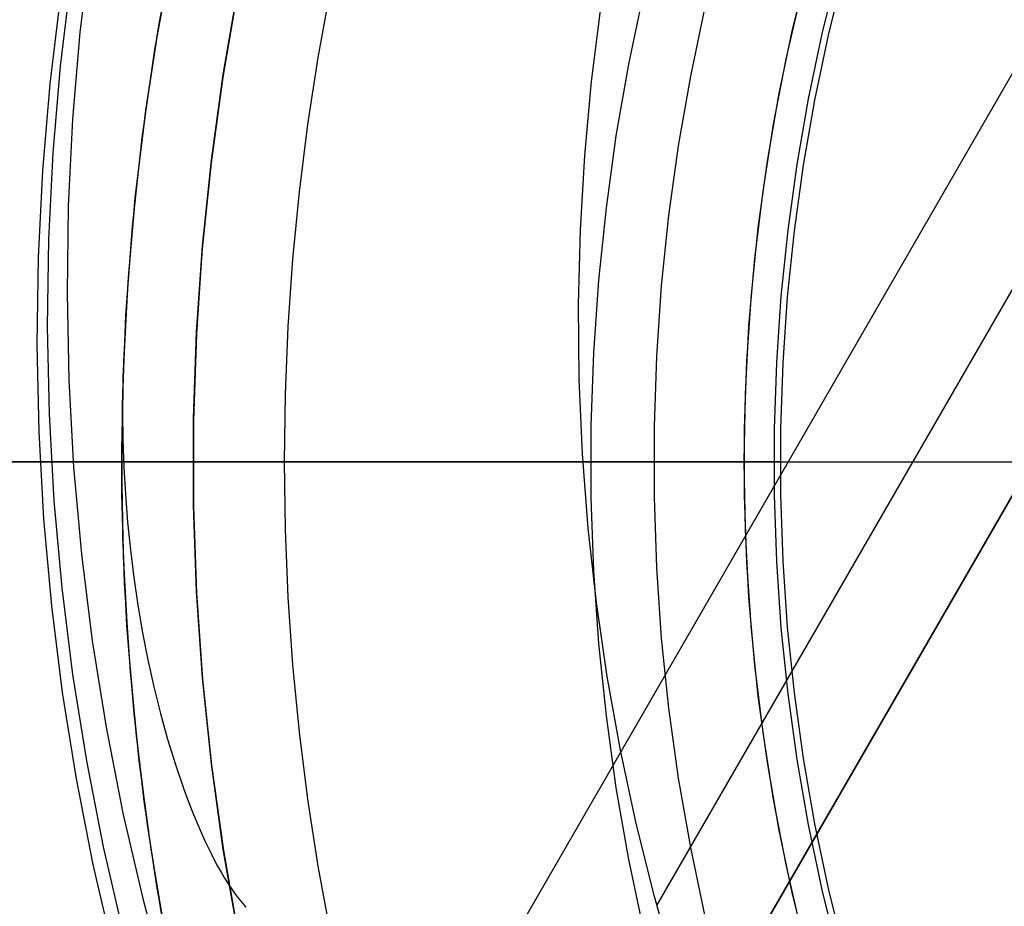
# Model space of a CAD drawing. Header units: millimetres. Extents: x 6239 to 7218, y -13987 to -13139.
# Tile 80 of 256: x 6673 to 6693, y -13467 to -13448. Entities that reach past the tile are written whole.
import ezdxf

# ---------------------------------------------------------------- set-up
doc = ezdxf.new("R2010")
doc.units = ezdxf.units.MM
doc.layers.add('color', color=7, linetype='Continuous')

msp = doc.modelspace()

# ---------------------------------------------------------------- linework, layer by layer
at = {"color": 7, "true_color": 0xffffff}
for p, q in [((6685.046, -13472.59, 61.793), (6723.791, -13405.481, 79.683)), ((6685.046, -13472.59, 61.793), (6723.791, -13405.481, 79.683)), ((6723.791, -13405.481, 76.249), (6686.03, -13470.886, 58.813)), ((6723.791, -13405.481, 71.961), (6686.895, -13469.387, 54.924)), ((6723.791, -13405.481, 71.961), (6686.895, -13469.387, 54.924)), ((6721.134, -13405.79, 71.592), (6686.032, -13466.588, 55.385)), ((6681.911, -13469.243, 62.1), (6718.261, -13406.281, 78.884)), ((6674.247, -13446.633, 59.078), (6674.032, -13448.428, 58.694)), ((6674.247, -13446.633, 59.078), (6674.032, -13448.428, 58.694)), ((6675.986, -13446.615, 65.94), (6675.664, -13448.326, 65.561)), ((6675.986, -13446.615, 65.94), (6675.664, -13448.326, 65.561)), ((6675.917, -13446.956, 67.1), (6675.588, -13448.782, 67.1)), ((6675.917, -13446.956, 67.1), (6675.588, -13448.782, 67.1)), ((6689.19, -13447.014, 51.1), (6688.858, -13448.369, 51.1)), ((6689.19, -13447.014, 51.1), (6688.858, -13448.369, 51.1)), ((6689.482, -13448.46, 199.6), (6689.813, -13447.119, 199.6)), ((6689.482, -13448.46, 199.6), (6689.813, -13447.119, 199.6)), ((6689.934, -13447.151, 200.6), (6689.605, -13448.488, 200.6)), ((6689.934, -13447.151, 200.6), (6689.605, -13448.488, 200.6)), ((6673.628, -13449.128, 62.196), (6673.843, -13447.333, 62.579)), ((6677.312, -13447.591, 77.6), (6677.006, -13449.361, 77.6)), ((6677.318, -13447.561, 67.1), (6677.01, -13449.332, 67.1)), ((6677.318, -13447.561, 67.1), (6677.01, -13449.332, 67.1)), ((6677.015, -13449.301, 88.1), (6677.324, -13447.529, 88.1)), ((6677.015, -13449.301, 88.1), (6677.324, -13447.529, 88.1)), ((6679.24, -13447.566, 103.064), (6678.985, -13448.951, 103.064)), ((6679.24, -13447.566, 103.064), (6678.985, -13448.951, 103.064)), ((6685.76, -13447.61, 105.1), (6685.449, -13449.091, 105.1)), ((6685.76, -13447.61, 105.1), (6685.449, -13449.091, 105.1)), ((6689.047, -13447.573, 51.1), (6688.731, -13448.949, 51.1)), ((6673.414, -13449.499, 64.054), (6673.628, -13447.705, 64.437)), ((6673.414, -13449.499, 64.054), (6673.628, -13447.705, 64.437)), ((6684.681, -13449.449, 58.655), (6684.876, -13447.914, 58.985)), ((6684.681, -13449.449, 58.655), (6684.876, -13447.914, 58.985)), ((6687.039, -13447.902, 52.515), (6686.737, -13449.338, 52.515)), ((6687.039, -13447.902, 52.515), (6686.737, -13449.338, 52.515)), ((6675.692, -13448.169, 65.596), (6675.403, -13450.015, 65.596)), ((6674.032, -13448.428, 58.694), (6673.88, -13450.23, 58.317)), ((6674.032, -13448.428, 58.694), (6673.88, -13450.23, 58.317)), ((6675.664, -13448.326, 65.561), (6675.399, -13450.048, 65.186)), ((6675.664, -13448.326, 65.561), (6675.399, -13450.048, 65.186)), ((6688.858, -13448.369, 51.1), (6688.573, -13449.734, 51.1)), ((6688.858, -13448.369, 51.1), (6688.573, -13449.734, 51.1)), ((6689.198, -13449.811, 199.6), (6689.482, -13448.46, 199.6)), ((6689.198, -13449.811, 199.6), (6689.482, -13448.46, 199.6)), ((6689.605, -13448.488, 200.6), (6689.321, -13449.835, 200.6)), ((6689.605, -13448.488, 200.6), (6689.321, -13449.835, 200.6)), ((6675.588, -13448.782, 67.1), (6675.323, -13450.619, 67.1)), ((6675.588, -13448.782, 67.1), (6675.323, -13450.619, 67.1)), ((6678.985, -13448.951, 103.064), (6678.77, -13450.343, 103.064)), ((6678.985, -13448.951, 103.064), (6678.77, -13450.343, 103.064)), ((6688.731, -13448.949, 51.1), (6688.463, -13450.336, 51.1)), ((6673.476, -13450.93, 61.818), (6673.628, -13449.128, 62.196)), ((6685.449, -13449.091, 105.1), (6685.189, -13450.581, 105.1)), ((6685.449, -13449.091, 105.1), (6685.189, -13450.581, 105.1)), ((6677.006, -13449.361, 77.6), (6676.761, -13451.142, 77.6)), ((6677.01, -13449.332, 67.1), (6676.764, -13451.113, 67.1)), ((6677.01, -13449.332, 67.1), (6676.764, -13451.113, 67.1)), ((6676.768, -13451.082, 88.1), (6677.015, -13449.301, 88.1)), ((6676.768, -13451.082, 88.1), (6677.015, -13449.301, 88.1)), ((6684.539, -13450.991, 58.331), (6684.681, -13449.449, 58.655)), ((6684.539, -13450.991, 58.331), (6684.681, -13449.449, 58.655)), ((6686.737, -13449.338, 52.515), (6686.485, -13450.784, 52.515)), ((6686.737, -13449.338, 52.515), (6686.485, -13450.784, 52.515)), ((6673.261, -13451.301, 63.676), (6673.414, -13449.499, 64.054)), ((6673.261, -13451.301, 63.676), (6673.414, -13449.499, 64.054)), ((6688.573, -13449.734, 51.1), (6688.335, -13451.108, 51.1)), ((6688.573, -13449.734, 51.1), (6688.335, -13451.108, 51.1)), ((6688.961, -13451.172, 199.6), (6689.198, -13449.811, 199.6)), ((6688.961, -13451.172, 199.6), (6689.198, -13449.811, 199.6)), ((6689.321, -13449.835, 200.6), (6689.085, -13451.191, 200.6)), ((6689.321, -13449.835, 200.6), (6689.085, -13451.191, 200.6)), ((6675.403, -13450.015, 65.596), (6675.179, -13451.869, 65.596)), ((6675.399, -13450.048, 65.186), (6675.189, -13451.779, 64.816)), ((6675.399, -13450.048, 65.186), (6675.189, -13451.779, 64.816)), ((6673.88, -13450.23, 58.317), (6673.791, -13452.038, 57.945)), ((6673.88, -13450.23, 58.317), (6673.791, -13452.038, 57.945)), ((6678.77, -13450.343, 103.064), (6678.594, -13451.74, 103.064)), ((6678.77, -13450.343, 103.064), (6678.594, -13451.74, 103.064)), ((6688.463, -13450.336, 51.1), (6688.243, -13451.73, 51.1)), ((6675.323, -13450.619, 67.1), (6675.122, -13452.464, 67.1)), ((6675.323, -13450.619, 67.1), (6675.122, -13452.464, 67.1)), ((6685.189, -13450.581, 105.1), (6684.981, -13452.079, 105.1)), ((6685.189, -13450.581, 105.1), (6684.981, -13452.079, 105.1)), ((6686.485, -13450.784, 52.515), (6686.283, -13452.237, 52.515)), ((6686.485, -13450.784, 52.515), (6686.283, -13452.237, 52.515)), ((6673.387, -13452.738, 61.446), (6673.476, -13450.93, 61.818)), ((6676.582, -13452.87, 88.1), (6676.768, -13451.082, 88.1)), ((6676.582, -13452.87, 88.1), (6676.768, -13451.082, 88.1)), ((6684.448, -13452.537, 58.011), (6684.539, -13450.991, 58.331)), ((6684.448, -13452.537, 58.011), (6684.539, -13450.991, 58.331)), ((6673.172, -13453.109, 63.304), (6673.261, -13451.301, 63.676)), ((6673.172, -13453.109, 63.304), (6673.261, -13451.301, 63.676)), ((6676.761, -13451.142, 77.6), (6676.577, -13452.929, 77.6)), ((6676.764, -13451.113, 67.1), (6676.579, -13452.901, 67.1)), ((6676.764, -13451.113, 67.1), (6676.579, -13452.901, 67.1)), ((6688.335, -13451.108, 51.1), (6688.144, -13452.49, 51.1)), ((6688.335, -13451.108, 51.1), (6688.144, -13452.49, 51.1)), ((6688.771, -13452.539, 199.6), (6688.961, -13451.172, 199.6)), ((6688.771, -13452.539, 199.6), (6688.961, -13451.172, 199.6)), ((6689.085, -13451.191, 200.6), (6688.896, -13452.554, 200.6)), ((6689.085, -13451.191, 200.6), (6688.896, -13452.554, 200.6)), ((6675.179, -13451.869, 65.596), (6675.02, -13453.73, 65.596)), ((6675.189, -13451.779, 64.816), (6675.036, -13453.516, 64.451)), ((6675.189, -13451.779, 64.816), (6675.036, -13453.516, 64.451)), ((6678.594, -13451.74, 103.064), (6678.457, -13453.141, 103.064)), ((6678.594, -13451.74, 103.064), (6678.457, -13453.141, 103.064)), ((6688.243, -13451.73, 51.1), (6688.071, -13453.132, 51.1)), ((6673.791, -13452.038, 57.945), (6673.765, -13453.849, 57.58)), ((6673.791, -13452.038, 57.945), (6673.765, -13453.849, 57.58)), ((6684.981, -13452.079, 105.1), (6684.824, -13453.584, 105.1)), ((6684.981, -13452.079, 105.1), (6684.824, -13453.584, 105.1)), ((6686.283, -13452.237, 52.515), (6686.132, -13453.697, 52.515)), ((6686.283, -13452.237, 52.515), (6686.132, -13453.697, 52.515)), ((6675.122, -13452.464, 67.1), (6674.984, -13454.314, 67.1)), ((6675.122, -13452.464, 67.1), (6674.984, -13454.314, 67.1)), ((6688.144, -13452.49, 51.1), (6688, -13453.878, 51.1)), ((6688.144, -13452.49, 51.1), (6688, -13453.878, 51.1)), ((6684.41, -13454.087, 57.697), (6684.448, -13452.537, 58.011)), ((6684.41, -13454.087, 57.697), (6684.448, -13452.537, 58.011)), ((6688.628, -13453.913, 199.6), (6688.771, -13452.539, 199.6)), ((6688.628, -13453.913, 199.6), (6688.771, -13452.539, 199.6)), ((6688.896, -13452.554, 200.6), (6688.753, -13453.924, 200.6)), ((6688.896, -13452.554, 200.6), (6688.753, -13453.924, 200.6)), ((6673.36, -13454.549, 61.081), (6673.387, -13452.738, 61.446)), ((6676.577, -13452.929, 77.6), (6676.455, -13454.722, 77.6)), ((6676.579, -13452.901, 67.1), (6676.456, -13454.694, 67.1)), ((6676.579, -13452.901, 67.1), (6676.456, -13454.694, 67.1)), ((6676.458, -13454.664, 88.1), (6676.582, -13452.87, 88.1)), ((6676.458, -13454.664, 88.1), (6676.582, -13452.87, 88.1)), ((6673.146, -13454.92, 62.939), (6673.172, -13453.109, 63.304)), ((6673.146, -13454.92, 62.939), (6673.172, -13453.109, 63.304)), ((6678.457, -13453.141, 103.064), (6678.359, -13454.546, 103.064)), ((6678.457, -13453.141, 103.064), (6678.359, -13454.546, 103.064)), ((6688.071, -13453.132, 51.1), (6687.949, -13454.539, 51.1)), ((6675.036, -13453.516, 64.451), (6674.939, -13455.259, 64.091)), ((6675.036, -13453.516, 64.451), (6674.939, -13455.259, 64.091)), ((6675.02, -13453.73, 65.596), (6674.926, -13455.596, 65.596)), ((6684.824, -13453.584, 105.1), (6684.72, -13455.093, 105.1)), ((6684.824, -13453.584, 105.1), (6684.72, -13455.093, 105.1)), ((6686.132, -13453.697, 52.515), (6686.03, -13455.161, 52.515)), ((6686.132, -13453.697, 52.515), (6686.03, -13455.161, 52.515)), ((6673.765, -13453.849, 57.58), (6673.802, -13455.661, 57.222)), ((6673.765, -13453.849, 57.58), (6673.802, -13455.661, 57.222)), ((6688, -13453.878, 51.1), (6687.905, -13455.269, 51.1)), ((6688, -13453.878, 51.1), (6687.905, -13455.269, 51.1)), ((6688.533, -13455.29, 199.6), (6688.628, -13453.913, 199.6)), ((6688.533, -13455.29, 199.6), (6688.628, -13453.913, 199.6)), ((6688.753, -13453.924, 200.6), (6688.658, -13455.297, 200.6)), ((6688.753, -13453.924, 200.6), (6688.658, -13455.297, 200.6)), ((6684.425, -13455.639, 57.388), (6684.41, -13454.087, 57.697)), ((6684.425, -13455.639, 57.388), (6684.41, -13454.087, 57.697)), ((6674.984, -13454.314, 67.1), (6674.911, -13456.168, 67.1)), ((6674.984, -13454.314, 67.1), (6674.911, -13456.168, 67.1)), ((6673.397, -13456.361, 60.723), (6673.36, -13454.549, 61.081)), ((6678.359, -13454.546, 103.064), (6678.301, -13455.953, 103.064)), ((6678.359, -13454.546, 103.064), (6678.301, -13455.953, 103.064)), ((6687.949, -13454.539, 51.1), (6687.875, -13455.949, 51.1)), ((6676.456, -13454.694, 67.1), (6676.395, -13456.491, 67.1)), ((6676.456, -13454.694, 67.1), (6676.395, -13456.491, 67.1)), ((6676.455, -13454.722, 77.6), (6676.395, -13456.518, 77.6)), ((6676.396, -13456.462, 88.1), (6676.458, -13454.664, 88.1)), ((6676.396, -13456.462, 88.1), (6676.458, -13454.664, 88.1)), ((6673.183, -13456.732, 62.581), (6673.146, -13454.92, 62.939)), ((6673.183, -13456.732, 62.581), (6673.146, -13454.92, 62.939)), ((6684.72, -13455.093, 105.1), (6684.668, -13456.604, 105.1)), ((6684.72, -13455.093, 105.1), (6684.668, -13456.604, 105.1)), ((6686.03, -13455.161, 52.515), (6685.98, -13456.627, 52.515)), ((6686.03, -13455.161, 52.515), (6685.98, -13456.627, 52.515)), ((6674.939, -13455.259, 64.091), (6674.898, -13457.094, 64.091)), ((6674.939, -13455.259, 64.091), (6674.898, -13457.094, 64.091)), ((6674.939, -13455.259, 64.091), (6674.923, -13455.796, 63.982)), ((6674.939, -13455.259, 64.091), (6674.923, -13455.796, 63.982)), ((6687.905, -13455.269, 51.1), (6687.857, -13456.663, 51.1)), ((6687.905, -13455.269, 51.1), (6687.857, -13456.663, 51.1)), ((6688.485, -13456.67, 199.6), (6688.533, -13455.29, 199.6)), ((6688.485, -13456.67, 199.6), (6688.533, -13455.29, 199.6)), ((6688.658, -13455.297, 200.6), (6688.611, -13456.672, 200.6)), ((6688.658, -13455.297, 200.6), (6688.611, -13456.672, 200.6)), ((6674.926, -13455.596, 65.596), (6674.897, -13457.464, 65.596)), ((6673.802, -13455.661, 57.222), (6673.901, -13457.472, 56.871)), ((6673.802, -13455.661, 57.222), (6673.901, -13457.472, 56.871)), ((6674.923, -13455.796, 63.982), (6674.919, -13456.344, 63.872)), ((6674.923, -13455.796, 63.982), (6674.919, -13456.344, 63.872)), ((6684.492, -13457.19, 57.086), (6684.425, -13455.639, 57.388)), ((6684.492, -13457.19, 57.086), (6684.425, -13455.639, 57.388)), ((6678.301, -13455.953, 103.064), (6678.281, -13457.361, 103.064)), ((6678.301, -13455.953, 103.064), (6678.281, -13457.361, 103.064)), ((6687.875, -13455.949, 51.1), (6687.851, -13457.361, 51.1)), ((6674.911, -13456.168, 67.1), (6674.901, -13458.024, 67.1)), ((6674.911, -13456.168, 67.1), (6674.901, -13458.024, 67.1)), ((6673.497, -13458.172, 60.372), (6673.397, -13456.361, 60.723)), ((6674.919, -13456.344, 63.872), (6674.927, -13456.902, 63.761)), ((6674.919, -13456.344, 63.872), (6674.927, -13456.902, 63.761)), ((6676.395, -13456.491, 67.1), (6676.396, -13458.289, 67.1)), ((6676.395, -13456.491, 67.1), (6676.396, -13458.289, 67.1)), ((6676.395, -13456.518, 77.6), (6676.397, -13458.315, 77.6)), ((6676.396, -13458.26, 88.1), (6676.396, -13456.462, 88.1)), ((6676.396, -13458.26, 88.1), (6676.396, -13456.462, 88.1)), ((6684.668, -13456.604, 105.1), (6684.668, -13458.117, 105.1)), ((6684.668, -13456.604, 105.1), (6684.668, -13458.117, 105.1)), ((6685.98, -13456.627, 52.515), (6685.98, -13458.094, 52.515)), ((6685.98, -13456.627, 52.515), (6685.98, -13458.094, 52.515)), ((6673.283, -13458.544, 62.23), (6673.183, -13456.732, 62.581)), ((6673.283, -13458.544, 62.23), (6673.183, -13456.732, 62.581)), ((6687.857, -13456.663, 51.1), (6687.857, -13458.058, 51.1)), ((6687.857, -13456.663, 51.1), (6687.857, -13458.058, 51.1)), ((6688.485, -13458.051, 199.6), (6688.485, -13456.67, 199.6)), ((6688.485, -13458.051, 199.6), (6688.485, -13456.67, 199.6)), ((6688.611, -13456.672, 200.6), (6688.611, -13458.049, 200.6)), ((6688.611, -13456.672, 200.6), (6688.611, -13458.049, 200.6)), ((6674.927, -13456.902, 63.761), (6674.947, -13457.468, 63.65)), ((6674.927, -13456.902, 63.761), (6674.947, -13457.468, 63.65)), ((6674.898, -13457.094, 64.091), (6674.92, -13458.929, 64.091)), ((6674.898, -13457.094, 64.091), (6674.92, -13458.929, 64.091)), ((6684.611, -13458.739, 56.79), (6684.492, -13457.19, 57.086)), ((6684.611, -13458.739, 56.79), (6684.492, -13457.19, 57.086)), ((6678.279, -13457.361, 103.067), (6657.268, -13457.361, 89.031)), ((6657.54, -13457.361, 88.1), (6676.388, -13457.361, 88.1)), ((6673.401, -13457.361, 209.497), (6672.644, -13457.361, 210.316)), ((6673.544, -13457.361, 207.935), (6672.73, -13457.361, 208.752)), ((6674.186, -13457.361, 208.705), (6673.401, -13457.361, 209.497)), ((6674.385, -13457.361, 207.146), (6673.544, -13457.361, 207.935)), ((6674.998, -13457.361, 207.941), (6674.186, -13457.361, 208.705)), ((6675.254, -13457.361, 206.388), (6674.385, -13457.361, 207.146)), ((6674.898, -13457.361, 64.031), (6674.897, -13457.361, 64.091)), ((6674.897, -13457.361, 64.091), (6674.897, -13457.361, 67.1)), ((6674.901, -13457.361, 63.97), (6674.898, -13457.361, 64.031)), ((6674.906, -13457.361, 63.91), (6674.901, -13457.361, 63.97)), ((6674.912, -13457.361, 63.85), (6674.906, -13457.361, 63.91)), ((6674.92, -13457.361, 63.79), (6674.912, -13457.361, 63.85)), ((6674.93, -13457.361, 63.731), (6674.92, -13457.361, 63.79)), ((6674.942, -13457.361, 63.672), (6674.93, -13457.361, 63.731)), ((6675.836, -13457.361, 207.205), (6674.998, -13457.361, 207.941)), ((6676.148, -13457.361, 205.66), (6675.254, -13457.361, 206.388)), ((6676.7, -13457.361, 206.499), (6675.836, -13457.361, 207.205)), ((6677.068, -13457.361, 204.964), (6676.148, -13457.361, 205.66)), ((6676.388, -13457.361, 67.1), (6676.388, -13457.361, 88.1)), ((6677.587, -13457.361, 205.823), (6676.7, -13457.361, 206.499)), ((6678.011, -13457.361, 204.3), (6677.068, -13457.361, 204.964)), ((6678.497, -13457.361, 205.179), (6677.587, -13457.361, 205.823)), ((6678.976, -13457.361, 203.669), (6678.011, -13457.361, 204.3)), ((6678.279, -13457.361, 103.067), (6678.615, -13457.361, 103.283)), ((6678.281, -13457.361, 103.064), (6678.301, -13458.769, 103.064)), ((6678.281, -13457.361, 103.064), (6678.301, -13458.769, 103.064)), ((6679.429, -13457.361, 204.566), (6678.497, -13457.361, 205.179)), ((6678.615, -13457.361, 103.283), (6678.957, -13457.361, 103.488)), ((6678.957, -13457.361, 103.488), (6679.306, -13457.361, 103.681)), ((6679.963, -13457.361, 203.072), (6678.976, -13457.361, 203.669)), ((6679.306, -13457.361, 103.681), (6679.662, -13457.361, 103.863)), ((6680.381, -13457.361, 203.986), (6679.429, -13457.361, 204.566)), ((6679.662, -13457.361, 103.863), (6680.023, -13457.361, 104.033)), ((6680.97, -13457.361, 202.51), (6679.963, -13457.361, 203.072)), ((6680.023, -13457.361, 104.033), (6680.389, -13457.361, 104.191)), ((6681.353, -13457.361, 203.44), (6680.381, -13457.361, 203.986)), ((6680.389, -13457.361, 104.191), (6680.761, -13457.361, 104.337)), ((6680.761, -13457.361, 104.337), (6681.137, -13457.361, 104.471)), ((6681.996, -13457.361, 201.984), (6680.97, -13457.361, 202.51)), ((6681.137, -13457.361, 104.471), (6681.517, -13457.361, 104.592)), ((6682.344, -13457.361, 202.927), (6681.353, -13457.361, 203.44)), ((6681.517, -13457.361, 104.592), (6681.902, -13457.361, 104.701)), ((6681.902, -13457.361, 104.701), (6682.289, -13457.361, 104.797)), ((6683.04, -13457.361, 201.493), (6681.996, -13457.361, 201.984)), ((6682.289, -13457.361, 104.797), (6682.68, -13457.361, 104.88)), ((6683.352, -13457.361, 202.45), (6682.344, -13457.361, 202.927)), ((6682.68, -13457.361, 104.88), (6683.073, -13457.361, 104.95)), ((6684.1, -13457.361, 201.039), (6683.04, -13457.361, 201.493)), ((6683.073, -13457.361, 104.95), (6683.468, -13457.361, 105.007)), ((6684.375, -13457.361, 202.007), (6683.352, -13457.361, 202.45)), ((6683.468, -13457.361, 105.007), (6683.864, -13457.361, 105.051)), ((6683.864, -13457.361, 105.051), (6684.262, -13457.361, 105.082)), ((6685.175, -13457.361, 200.622), (6684.1, -13457.361, 201.039)), ((6684.262, -13457.361, 105.082), (6684.661, -13457.361, 105.1)), ((6685.414, -13457.361, 201.6), (6684.375, -13457.361, 202.007)), ((6685.973, -13457.361, 52.515), (6684.498, -13457.361, 57.055)), ((6684.661, -13457.361, 105.1), (6710.36, -13457.361, 105.1)), ((6686.265, -13457.361, 200.243), (6685.175, -13457.361, 200.622)), ((6686.466, -13457.361, 201.23), (6685.414, -13457.361, 201.6)), ((6685.993, -13457.361, 52.449), (6685.973, -13457.361, 52.515)), ((6686.016, -13457.361, 52.385), (6685.993, -13457.361, 52.449)), ((6686.04, -13457.361, 52.321), (6686.016, -13457.361, 52.385)), ((6686.067, -13457.361, 52.259), (6686.04, -13457.361, 52.321)), ((6686.095, -13457.361, 52.197), (6686.067, -13457.361, 52.259)), ((6686.126, -13457.361, 52.136), (6686.095, -13457.361, 52.197)), ((6686.159, -13457.361, 52.076), (6686.126, -13457.361, 52.136)), ((6686.195, -13457.361, 52.018), (6686.159, -13457.361, 52.076)), ((6686.232, -13457.361, 51.961), (6686.195, -13457.361, 52.018)), ((6686.271, -13457.361, 51.905), (6686.232, -13457.361, 51.961)), ((6687.366, -13457.361, 199.902), (6686.265, -13457.361, 200.243)), ((6686.312, -13457.361, 51.851), (6686.271, -13457.361, 51.905)), ((6686.355, -13457.361, 51.798), (6686.312, -13457.361, 51.851)), ((6686.399, -13457.361, 51.746), (6686.355, -13457.361, 51.798)), ((6686.446, -13457.361, 51.696), (6686.399, -13457.361, 51.746)), ((6686.494, -13457.361, 51.648), (6686.446, -13457.361, 51.696)), ((6687.53, -13457.361, 200.897), (6686.466, -13457.361, 201.23)), ((6686.544, -13457.361, 51.602), (6686.494, -13457.361, 51.648)), ((6686.595, -13457.361, 51.557), (6686.544, -13457.361, 51.602)), ((6686.648, -13457.361, 51.514), (6686.595, -13457.361, 51.557)), ((6686.703, -13457.361, 51.473), (6686.648, -13457.361, 51.514)), ((6686.759, -13457.361, 51.434), (6686.703, -13457.361, 51.473)), ((6686.816, -13457.361, 51.397), (6686.759, -13457.361, 51.434)), ((6686.874, -13457.361, 51.362), (6686.816, -13457.361, 51.397)), ((6686.934, -13457.361, 51.329), (6686.874, -13457.361, 51.362)), ((6686.995, -13457.361, 51.298), (6686.934, -13457.361, 51.329)), ((6687.056, -13457.361, 51.269), (6686.995, -13457.361, 51.298)), ((6687.119, -13457.361, 51.242), (6687.056, -13457.361, 51.269)), ((6687.183, -13457.361, 51.218), (6687.119, -13457.361, 51.242)), ((6687.247, -13457.361, 51.196), (6687.183, -13457.361, 51.218)), ((6687.312, -13457.361, 51.176), (6687.247, -13457.361, 51.196)), ((6687.378, -13457.361, 51.158), (6687.312, -13457.361, 51.176)), ((6688.479, -13457.361, 199.6), (6687.366, -13457.361, 199.902)), ((6687.445, -13457.361, 51.143), (6687.378, -13457.361, 51.158)), ((6687.512, -13457.361, 51.13), (6687.445, -13457.361, 51.143)), ((6687.579, -13457.361, 51.119), (6687.512, -13457.361, 51.13)), ((6688.605, -13457.361, 200.6), (6687.53, -13457.361, 200.897)), ((6687.647, -13457.361, 51.111), (6687.579, -13457.361, 51.119)), ((6687.715, -13457.361, 51.105), (6687.647, -13457.361, 51.111)), ((6687.783, -13457.361, 51.101), (6687.715, -13457.361, 51.105)), ((6687.851, -13457.361, 51.1), (6687.783, -13457.361, 51.101)), ((6687.851, -13457.361, 51.1), (6710.341, -13457.361, 51.1)), ((6687.851, -13457.361, 51.1), (6687.875, -13458.773, 51.1)), ((6688.479, -13457.361, 199.6), (6715.233, -13457.361, 199.6)), ((6688.605, -13457.361, 200.6), (6728.479, -13457.361, 200.6)), ((6673.901, -13457.472, 56.871), (6674.064, -13459.28, 56.528)), ((6673.901, -13457.472, 56.871), (6674.064, -13459.28, 56.528)), ((6674.897, -13457.464, 65.596), (6674.934, -13459.331, 65.596)), ((6674.947, -13457.468, 63.65), (6674.979, -13458.039, 63.54)), ((6674.947, -13457.468, 63.65), (6674.979, -13458.039, 63.54)), ((6674.901, -13458.024, 67.1), (6674.956, -13459.878, 67.1)), ((6674.901, -13458.024, 67.1), (6674.956, -13459.878, 67.1)), ((6674.979, -13458.039, 63.54), (6675.025, -13458.614, 63.43)), ((6674.979, -13458.039, 63.54), (6675.025, -13458.614, 63.43)), ((6687.857, -13458.058, 51.1), (6687.905, -13459.452, 51.1)), ((6687.857, -13458.058, 51.1), (6687.905, -13459.452, 51.1)), ((6688.533, -13459.431, 199.6), (6688.485, -13458.051, 199.6)), ((6688.533, -13459.431, 199.6), (6688.485, -13458.051, 199.6)), ((6688.611, -13458.049, 200.6), (6688.658, -13459.425, 200.6)), ((6688.611, -13458.049, 200.6), (6688.658, -13459.425, 200.6)), ((6673.66, -13459.98, 60.029), (6673.497, -13458.172, 60.372)), ((6676.458, -13460.057, 88.1), (6676.396, -13458.26, 88.1)), ((6676.458, -13460.057, 88.1), (6676.396, -13458.26, 88.1)), ((6684.668, -13458.117, 105.1), (6684.72, -13459.629, 105.1)), ((6684.668, -13458.117, 105.1), (6684.72, -13459.629, 105.1)), ((6685.98, -13458.094, 52.515), (6686.03, -13459.561, 52.515)), ((6685.98, -13458.094, 52.515), (6686.03, -13459.561, 52.515)), ((6676.396, -13458.289, 67.1), (6676.459, -13460.085, 67.1)), ((6676.396, -13458.289, 67.1), (6676.459, -13460.085, 67.1)), ((6676.397, -13458.315, 77.6), (6676.461, -13460.111, 77.6)), ((6673.446, -13460.352, 61.887), (6673.283, -13458.544, 62.23)), ((6673.446, -13460.352, 61.887), (6673.283, -13458.544, 62.23)), ((6675.025, -13458.614, 63.43), (6675.083, -13459.191, 63.322)), ((6675.025, -13458.614, 63.43), (6675.083, -13459.191, 63.322)), ((6678.301, -13458.769, 103.064), (6678.359, -13460.176, 103.064)), ((6678.301, -13458.769, 103.064), (6678.359, -13460.176, 103.064)), ((6684.783, -13460.285, 56.501), (6684.611, -13458.739, 56.79)), ((6684.783, -13460.285, 56.501), (6684.611, -13458.739, 56.79)), ((6687.875, -13458.773, 51.1), (6687.949, -13460.183, 51.1)), ((6674.92, -13458.929, 64.091), (6675.005, -13460.763, 64.091)), ((6674.92, -13458.929, 64.091), (6675.005, -13460.763, 64.091)), ((6674.064, -13459.28, 56.528), (6674.29, -13461.083, 56.194)), ((6674.064, -13459.28, 56.528), (6674.29, -13461.083, 56.194)), ((6675.083, -13459.191, 63.322), (6675.155, -13459.768, 63.215)), ((6675.083, -13459.191, 63.322), (6675.155, -13459.768, 63.215)), ((6674.934, -13459.331, 65.596), (6675.035, -13461.197, 65.596)), ((6687.905, -13459.452, 51.1), (6688, -13460.844, 51.1)), ((6687.905, -13459.452, 51.1), (6688, -13460.844, 51.1)), ((6688.628, -13460.809, 199.6), (6688.533, -13459.431, 199.6)), ((6688.628, -13460.809, 199.6), (6688.533, -13459.431, 199.6)), ((6688.658, -13459.425, 200.6), (6688.753, -13460.798, 200.6)), ((6688.658, -13459.425, 200.6), (6688.753, -13460.798, 200.6)), ((6684.72, -13459.629, 105.1), (6684.824, -13461.138, 105.1)), ((6684.72, -13459.629, 105.1), (6684.824, -13461.138, 105.1)), ((6686.03, -13459.561, 52.515), (6686.132, -13461.025, 52.515)), ((6686.03, -13459.561, 52.515), (6686.132, -13461.025, 52.515)), ((6674.956, -13459.878, 67.1), (6675.076, -13461.73, 67.1)), ((6674.956, -13459.878, 67.1), (6675.076, -13461.73, 67.1)), ((6675.155, -13459.768, 63.215), (6675.24, -13460.343, 63.109)), ((6675.155, -13459.768, 63.215), (6675.24, -13460.343, 63.109)), ((6673.886, -13461.783, 59.695), (6673.66, -13459.98, 60.029)), ((6676.582, -13461.851, 88.1), (6676.458, -13460.057, 88.1)), ((6676.582, -13461.851, 88.1), (6676.458, -13460.057, 88.1)), ((6676.459, -13460.085, 67.1), (6676.584, -13461.878, 67.1)), ((6676.459, -13460.085, 67.1), (6676.584, -13461.878, 67.1)), ((6676.461, -13460.111, 77.6), (6676.586, -13461.904, 77.6)), ((6678.359, -13460.176, 103.064), (6678.457, -13461.58, 103.064)), ((6678.359, -13460.176, 103.064), (6678.457, -13461.58, 103.064)), ((6685.006, -13461.826, 56.218), (6684.783, -13460.285, 56.501)), ((6685.006, -13461.826, 56.218), (6684.783, -13460.285, 56.501)), ((6687.949, -13460.183, 51.1), (6688.071, -13461.59, 51.1)), ((6673.671, -13462.155, 61.553), (6673.446, -13460.352, 61.887)), ((6673.671, -13462.155, 61.553), (6673.446, -13460.352, 61.887)), ((6675.24, -13460.343, 63.109), (6675.337, -13460.915, 63.006)), ((6675.24, -13460.343, 63.109), (6675.337, -13460.915, 63.006)), ((6675.005, -13460.763, 64.091), (6675.153, -13462.592, 64.091)), ((6675.005, -13460.763, 64.091), (6675.153, -13462.592, 64.091)), ((6675.337, -13460.915, 63.006), (6675.448, -13461.481, 62.906)), ((6675.337, -13460.915, 63.006), (6675.448, -13461.481, 62.906)), ((6688, -13460.844, 51.1), (6688.144, -13462.231, 51.1)), ((6688, -13460.844, 51.1), (6688.144, -13462.231, 51.1)), ((6688.771, -13462.182, 199.6), (6688.628, -13460.809, 199.6)), ((6688.771, -13462.182, 199.6), (6688.628, -13460.809, 199.6)), ((6688.753, -13460.798, 200.6), (6688.896, -13462.167, 200.6)), ((6688.753, -13460.798, 200.6), (6688.896, -13462.167, 200.6)), ((6674.29, -13461.083, 56.194), (6674.578, -13462.879, 55.868)), ((6674.29, -13461.083, 56.194), (6674.578, -13462.879, 55.868)), ((6686.132, -13461.025, 52.515), (6686.283, -13462.484, 52.515)), ((6686.132, -13461.025, 52.515), (6686.283, -13462.484, 52.515)), ((6675.035, -13461.197, 65.596), (6675.201, -13463.057, 65.596)), ((6684.824, -13461.138, 105.1), (6684.981, -13462.642, 105.1)), ((6684.824, -13461.138, 105.1), (6684.981, -13462.642, 105.1)), ((6675.448, -13461.481, 62.906), (6675.572, -13462.041, 62.808)), ((6675.448, -13461.481, 62.906), (6675.572, -13462.041, 62.808)), ((6675.076, -13461.73, 67.1), (6675.259, -13463.576, 67.1)), ((6675.076, -13461.73, 67.1), (6675.259, -13463.576, 67.1)), ((6678.457, -13461.58, 103.064), (6678.594, -13462.982, 103.064)), ((6678.457, -13461.58, 103.064), (6678.594, -13462.982, 103.064)), ((6688.071, -13461.59, 51.1), (6688.243, -13462.991, 51.1)), ((6674.174, -13463.579, 59.369), (6673.886, -13461.783, 59.695)), ((6676.768, -13463.64, 88.1), (6676.582, -13461.851, 88.1)), ((6676.768, -13463.64, 88.1), (6676.582, -13461.851, 88.1)), ((6676.584, -13461.878, 67.1), (6676.771, -13463.666, 67.1)), ((6676.584, -13461.878, 67.1), (6676.771, -13463.666, 67.1)), ((6676.586, -13461.904, 77.6), (6676.774, -13463.691, 77.6)), ((6685.282, -13463.359, 55.944), (6685.006, -13461.826, 56.218)), ((6685.282, -13463.359, 55.944), (6685.006, -13461.826, 56.218)), ((6673.959, -13463.951, 61.227), (6673.671, -13462.155, 61.553)), ((6673.959, -13463.951, 61.227), (6673.671, -13462.155, 61.553)), ((6675.572, -13462.041, 62.808), (6675.709, -13462.591, 62.714)), ((6675.572, -13462.041, 62.808), (6675.709, -13462.591, 62.714)), ((6688.144, -13462.231, 51.1), (6688.335, -13463.613, 51.1)), ((6688.144, -13462.231, 51.1), (6688.335, -13463.613, 51.1)), ((6688.961, -13463.55, 199.6), (6688.771, -13462.182, 199.6)), ((6688.961, -13463.55, 199.6), (6688.771, -13462.182, 199.6)), ((6688.896, -13462.167, 200.6), (6689.085, -13463.53, 200.6)), ((6688.896, -13462.167, 200.6), (6689.085, -13463.53, 200.6)), ((6686.283, -13462.484, 52.515), (6686.485, -13463.938, 52.515)), ((6686.283, -13462.484, 52.515), (6686.485, -13463.938, 52.515)), ((6675.153, -13462.592, 64.091), (6675.363, -13464.415, 64.091)), ((6675.153, -13462.592, 64.091), (6675.363, -13464.415, 64.091)), ((6675.709, -13462.591, 62.714), (6675.858, -13463.13, 62.623)), ((6675.709, -13462.591, 62.714), (6675.858, -13463.13, 62.623)), ((6684.981, -13462.642, 105.1), (6685.189, -13464.141, 105.1)), ((6684.981, -13462.642, 105.1), (6685.189, -13464.141, 105.1)), ((6674.578, -13462.879, 55.868), (6674.928, -13464.665, 55.551)), ((6674.578, -13462.879, 55.868), (6674.928, -13464.665, 55.551)), ((6675.201, -13463.057, 65.596), (6675.432, -13464.911, 65.596)), ((6675.858, -13463.13, 62.623), (6676.02, -13463.657, 62.537)), ((6675.858, -13463.13, 62.623), (6676.02, -13463.657, 62.537)), ((6678.594, -13462.982, 103.064), (6678.77, -13464.379, 103.064)), ((6678.594, -13462.982, 103.064), (6678.77, -13464.379, 103.064)), ((6688.243, -13462.991, 51.1), (6688.463, -13464.386, 51.1)), ((6685.609, -13464.883, 55.676), (6685.282, -13463.359, 55.944)), ((6685.609, -13464.883, 55.676), (6685.282, -13463.359, 55.944)), ((6674.524, -13465.365, 59.053), (6674.174, -13463.579, 59.369)), ((6675.259, -13463.576, 67.1), (6675.506, -13465.415, 67.1)), ((6675.259, -13463.576, 67.1), (6675.506, -13465.415, 67.1)), ((6689.198, -13464.91, 199.6), (6688.961, -13463.55, 199.6)), ((6689.198, -13464.91, 199.6), (6688.961, -13463.55, 199.6)), ((6689.085, -13463.53, 200.6), (6689.321, -13464.887, 200.6)), ((6689.085, -13463.53, 200.6), (6689.321, -13464.887, 200.6)), ((6676.02, -13463.657, 62.537), (6676.196, -13464.17, 62.455)), ((6676.02, -13463.657, 62.537), (6676.196, -13464.17, 62.455)), ((6677.015, -13465.421, 88.1), (6676.768, -13463.64, 88.1)), ((6677.015, -13465.421, 88.1), (6676.768, -13463.64, 88.1)), ((6676.771, -13463.666, 67.1), (6677.019, -13465.447, 67.1)), ((6676.771, -13463.666, 67.1), (6677.019, -13465.447, 67.1)), ((6676.774, -13463.691, 77.6), (6677.023, -13465.47, 77.6)), ((6688.335, -13463.613, 51.1), (6688.573, -13464.987, 51.1)), ((6688.335, -13463.613, 51.1), (6688.573, -13464.987, 51.1)), ((6674.309, -13465.737, 60.91), (6673.959, -13463.951, 61.227)), ((6674.309, -13465.737, 60.91), (6673.959, -13463.951, 61.227)), ((6686.485, -13463.938, 52.515), (6686.737, -13465.383, 52.515)), ((6686.485, -13463.938, 52.515), (6686.737, -13465.383, 52.515)), ((6676.196, -13464.17, 62.455), (6676.292, -13464.43, 62.414)), ((6676.196, -13464.17, 62.455), (6676.292, -13464.43, 62.414)), ((6685.189, -13464.141, 105.1), (6685.449, -13465.631, 105.1)), ((6685.189, -13464.141, 105.1), (6685.449, -13465.631, 105.1)), ((6675.363, -13464.415, 64.091), (6675.636, -13466.23, 64.091)), ((6675.363, -13464.415, 64.091), (6675.636, -13466.23, 64.091)), ((6678.77, -13464.379, 103.064), (6678.985, -13465.77, 103.064)), ((6678.77, -13464.379, 103.064), (6678.985, -13465.77, 103.064)), ((6688.463, -13464.386, 51.1), (6688.731, -13465.772, 51.1)), ((6676.292, -13464.43, 62.414), (6676.397, -13464.698, 62.372)), ((6676.292, -13464.43, 62.414), (6676.397, -13464.698, 62.372)), ((6674.928, -13464.665, 55.551), (6675.34, -13466.44, 55.244)), ((6674.928, -13464.665, 55.551), (6675.34, -13466.44, 55.244)), ((6676.397, -13464.698, 62.372), (6676.511, -13464.969, 62.331)), ((6676.397, -13464.698, 62.372), (6676.511, -13464.969, 62.331)), ((6675.432, -13464.911, 65.596), (6675.727, -13466.755, 65.596)), ((6676.511, -13464.969, 62.331), (6676.633, -13465.24, 62.291)), ((6676.511, -13464.969, 62.331), (6676.633, -13465.24, 62.291)), ((6685.987, -13466.398, 55.417), (6685.609, -13464.883, 55.676)), ((6685.987, -13466.398, 55.417), (6685.609, -13464.883, 55.676)), ((6688.573, -13464.987, 51.1), (6688.858, -13466.353, 51.1)), ((6688.573, -13464.987, 51.1), (6688.858, -13466.353, 51.1)), ((6689.482, -13466.262, 199.6), (6689.198, -13464.91, 199.6)), ((6689.482, -13466.262, 199.6), (6689.198, -13464.91, 199.6)), ((6689.321, -13464.887, 200.6), (6689.605, -13466.234, 200.6)), ((6689.321, -13464.887, 200.6), (6689.605, -13466.234, 200.6)), ((6674.936, -13467.14, 58.745), (6674.524, -13465.365, 59.053)), ((6675.506, -13465.415, 67.1), (6675.817, -13467.245, 67.1)), ((6675.506, -13465.415, 67.1), (6675.817, -13467.245, 67.1)), ((6676.633, -13465.24, 62.291), (6676.762, -13465.508, 62.252)), ((6676.633, -13465.24, 62.291), (6676.762, -13465.508, 62.252)), ((6677.324, -13467.192, 88.1), (6677.015, -13465.421, 88.1)), ((6677.324, -13467.192, 88.1), (6677.015, -13465.421, 88.1)), ((6686.737, -13465.383, 52.515), (6687.039, -13466.819, 52.515)), ((6686.737, -13465.383, 52.515), (6687.039, -13466.819, 52.515)), ((6676.762, -13465.508, 62.252), (6676.829, -13465.639, 62.234)), ((6676.762, -13465.508, 62.252), (6676.829, -13465.639, 62.234)), ((6676.829, -13465.639, 62.234), (6676.899, -13465.768, 62.216)), ((6676.829, -13465.639, 62.234), (6676.899, -13465.768, 62.216)), ((6677.019, -13465.447, 67.1), (6677.329, -13467.217, 67.1)), ((6677.019, -13465.447, 67.1), (6677.329, -13467.217, 67.1)), ((6677.023, -13465.47, 77.6), (6677.333, -13467.24, 77.6)), ((6685.449, -13465.631, 105.1), (6685.76, -13467.111, 105.1)), ((6685.449, -13465.631, 105.1), (6685.76, -13467.111, 105.1)), ((6674.721, -13467.512, 60.603), (6674.309, -13465.737, 60.91)), ((6674.721, -13467.512, 60.603), (6674.309, -13465.737, 60.91)), ((6676.899, -13465.768, 62.216), (6676.97, -13465.894, 62.199)), ((6676.899, -13465.768, 62.216), (6676.97, -13465.894, 62.199)), ((6678.985, -13465.77, 103.064), (6679.24, -13467.155, 103.064)), ((6678.985, -13465.77, 103.064), (6679.24, -13467.155, 103.064)), ((6688.731, -13465.772, 51.1), (6689.047, -13467.149, 51.1)), ((6676.97, -13465.894, 62.199), (6677.042, -13466.017, 62.183)), ((6676.97, -13465.894, 62.199), (6677.042, -13466.017, 62.183)), ((6677.042, -13466.017, 62.183), (6677.117, -13466.136, 62.168)), ((6677.042, -13466.017, 62.183), (6677.117, -13466.136, 62.168)), ((6675.636, -13466.23, 64.091), (6675.971, -13468.035, 64.091)), ((6675.636, -13466.23, 64.091), (6675.971, -13468.035, 64.091)), ((6677.117, -13466.136, 62.168), (6677.194, -13466.251, 62.154)), ((6677.117, -13466.136, 62.168), (6677.194, -13466.251, 62.154)), ((6677.194, -13466.251, 62.154), (6677.252, -13466.333, 62.144)), ((6677.194, -13466.251, 62.154), (6677.252, -13466.333, 62.144)), ((6689.605, -13466.234, 200.6), (6689.934, -13467.57, 200.6)), ((6689.605, -13466.234, 200.6), (6689.934, -13467.57, 200.6)), ((6675.34, -13466.44, 55.244), (6675.813, -13468.201, 54.947)), ((6675.34, -13466.44, 55.244), (6675.813, -13468.201, 54.947)), ((6677.252, -13466.333, 62.144), (6677.315, -13466.417, 62.134)), ((6677.252, -13466.333, 62.144), (6677.315, -13466.417, 62.134)), ((6677.315, -13466.417, 62.134), (6677.348, -13466.459, 62.13)), ((6677.315, -13466.417, 62.134), (6677.348, -13466.459, 62.13)), ((6677.348, -13466.459, 62.13), (6677.382, -13466.501, 62.125)), ((6677.348, -13466.459, 62.13), (6677.382, -13466.501, 62.125)), ((6686.416, -13467.899, 55.167), (6685.987, -13466.398, 55.417)), ((6686.416, -13467.899, 55.167), (6685.987, -13466.398, 55.417)), ((6688.858, -13466.353, 51.1), (6689.19, -13467.708, 51.1)), ((6688.858, -13466.353, 51.1), (6689.19, -13467.708, 51.1)), ((6689.813, -13467.602, 199.6), (6689.482, -13466.262, 199.6)), ((6689.813, -13467.602, 199.6), (6689.482, -13466.262, 199.6)), ((6677.382, -13466.501, 62.125), (6677.417, -13466.542, 62.121)), ((6677.382, -13466.501, 62.125), (6677.417, -13466.542, 62.121)), ((6677.417, -13466.542, 62.121), (6677.452, -13466.582, 62.117)), ((6677.417, -13466.542, 62.121), (6677.452, -13466.582, 62.117)), ((6677.452, -13466.582, 62.117), (6677.489, -13466.621, 62.114)), ((6677.452, -13466.582, 62.117), (6677.489, -13466.621, 62.114))]:
    msp.add_line(p, q, dxfattribs=at)
at = {"layer": 'color'}
msp.add_line((6655.479, -13457.361, 43.5), (6801.479, -13457.361, 43.5), dxfattribs=at)

doc.saveas('drawing.dxf')
